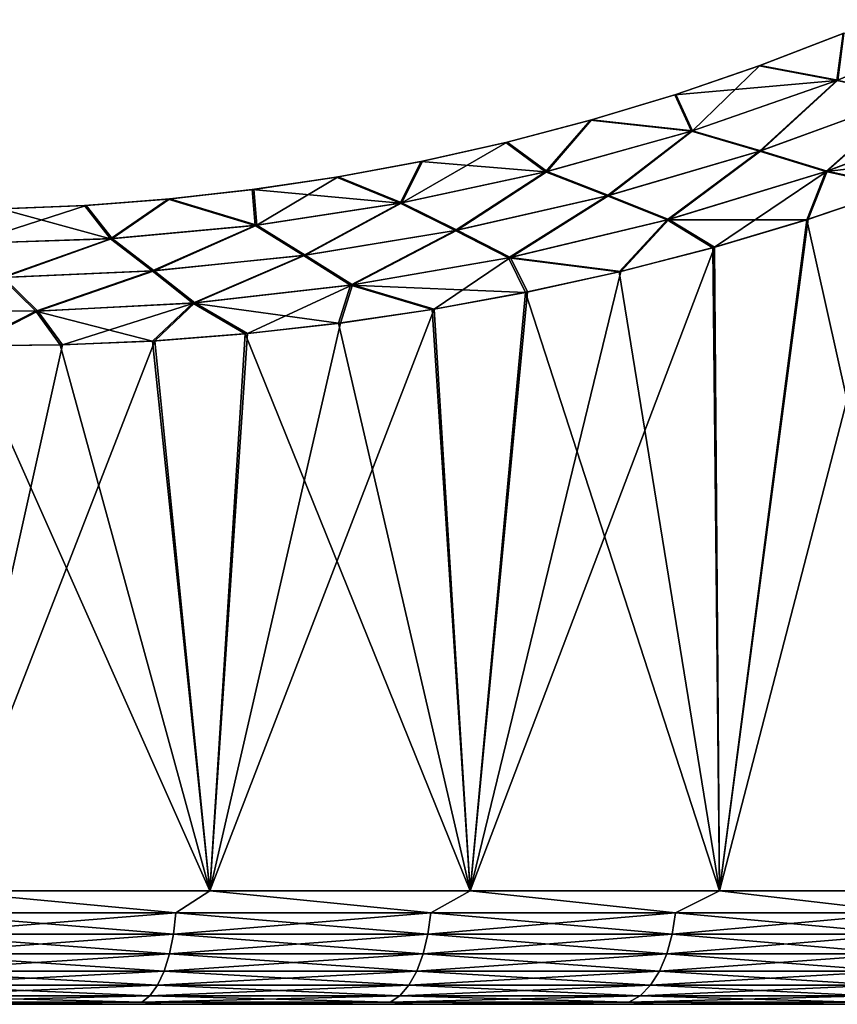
# Model space of a CAD drawing. Header units: metres. Extents: x -30 to 30, y -95 to 0.
# Tile 9 of 57: x 5.3 to 8.9, y -95 to -90.7. Entities that reach past the tile are written whole.
import ezdxf

# ---------------------------------------------------------------- set-up
doc = ezdxf.new("R2010")
doc.units = ezdxf.units.M
doc.layers.add('solid_122542', color=7, linetype='CONTINUOUS')

msp = doc.modelspace()

# ---------------------------------------------------------------- linework, layer by layer
at = {"layer": 'solid_122542'}
for points in [[(8.934551, -90.931152, 12.301333), (9.571009, -90.663406, 11.78205), (8.961998, -90.723816, 12.044331)], [(9.262839, -90.999092, 12.279376), (9.571009, -90.663406, 11.78205), (8.934551, -90.931152, 12.301333)], [(8.592492, -90.86631, 12.334268), (8.961998, -90.723816, 12.044331), (8.595639, -90.865158, -12.331898)], [(8.934551, -90.931152, 12.301333), (8.961998, -90.723816, 12.044331), (8.592492, -90.86631, 12.334268)], [(8.961998, -90.723816, 12.044331), (8.964399, -90.722839, -12.042381), (8.595639, -90.865158, -12.331898)], [(8.93802, -90.929817, -12.29865), (8.595639, -90.865158, -12.331898), (8.964399, -90.722839, -12.042381)], [(8.221318, -90.993652, 12.605302), (8.592492, -90.86631, 12.334268), (8.22536, -90.992348, -12.60249)], [(8.934551, -90.931152, 12.301333), (8.592492, -90.86631, 12.334268), (8.221318, -90.993652, 12.605302)], [(8.592492, -90.86631, 12.334268), (8.595639, -90.865158, -12.331898), (8.22536, -90.992348, -12.60249)], [(8.298935, -91.152718, -12.764905), (8.22536, -90.992348, -12.60249), (8.595639, -90.865158, -12.331898)], [(8.298935, -91.152718, -12.764905), (8.595639, -90.865158, -12.331898), (8.93802, -90.929817, -12.29865)], [(8.293643, -91.154236, 12.768396), (8.934551, -90.931152, 12.301333), (8.221318, -90.993652, 12.605302)], [(8.593868, -91.242508, 12.775152), (8.934551, -90.931152, 12.301333), (8.293643, -91.154236, 12.768396)], [(8.298935, -91.152718, -12.764905), (8.93802, -90.929817, -12.29865), (8.599212, -91.240868, -12.771541)], [(8.593868, -91.242508, 12.775152), (9.262839, -90.999092, 12.279376), (8.934551, -90.931152, 12.301333)], [(8.93802, -90.929817, -12.29865), (9.266413, -90.99762, -12.276523), (8.599212, -91.240868, -12.771541)], [(7.849022, -91.106094, 12.858377), (8.221318, -90.993652, 12.605302), (7.854035, -91.104675, -12.855137)], [(8.293643, -91.154236, 12.768396), (8.221318, -90.993652, 12.605302), (7.849022, -91.106094, 12.858377)], [(8.221318, -90.993652, 12.605302), (8.22536, -90.992348, -12.60249), (7.854035, -91.104675, -12.855137)], [(8.298935, -91.152718, -12.764905), (7.854035, -91.104675, -12.855137), (8.22536, -90.992348, -12.60249)], [(8.8859, -91.33168, 12.787543), (9.262839, -90.999092, 12.279376), (8.593868, -91.242508, 12.775152)], [(8.599212, -91.240868, -12.771541), (9.266413, -90.99762, -12.276523), (8.891247, -91.329941, -12.783848)], [(8.8859, -91.33168, 12.787543), (9.581989, -91.068604, 12.264244), (9.262839, -90.999092, 12.279376)], [(9.266413, -90.99762, -12.276523), (9.58565, -91.067017, -12.26125), (8.891247, -91.329941, -12.783848)], [(8.891247, -91.329941, -12.783848), (9.58565, -91.067017, -12.26125), (9.22222, -91.402046, -12.76766)], [(7.47605, -91.20388, 13.095054), (7.849022, -91.106094, 12.858377), (7.481995, -91.202438, -13.091455)], [(7.651774, -91.333611, 13.185484), (7.849022, -91.106094, 12.858377), (7.47605, -91.20388, 13.095054)], [(7.849022, -91.106094, 12.858377), (7.854035, -91.104675, -12.855137), (7.481995, -91.202438, -13.091455)], [(7.658747, -91.332031, -13.181357), (7.481995, -91.202438, -13.091455), (7.854035, -91.104675, -12.855137)], [(7.651774, -91.333611, 13.185484), (8.293643, -91.154236, 12.768396), (7.849022, -91.106094, 12.858377)], [(7.658747, -91.332031, -13.181357), (7.854035, -91.104675, -12.855137), (8.298935, -91.152718, -12.764905)], [(8.8859, -91.33168, 12.787543), (9.628901, -91.24781, 12.463818), (9.581989, -91.068604, 12.264244)], [(7.923306, -91.439278, 13.217443), (8.293643, -91.154236, 12.768396), (7.651774, -91.333611, 13.185484)], [(7.658747, -91.332031, -13.181357), (8.298935, -91.152718, -12.764905), (7.930482, -91.437576, -13.213153)], [(7.923306, -91.439278, 13.217443), (8.593868, -91.242508, 12.775152), (8.293643, -91.154236, 12.768396)], [(8.298935, -91.152718, -12.764905), (8.599212, -91.240868, -12.771541), (7.930482, -91.437576, -13.213153)], [(7.018446, -91.469833, -13.552064), (7.109532, -91.285904, -13.313061), (7.481995, -91.202438, -13.091455)], [(7.018446, -91.469833, -13.552064), (7.481995, -91.202438, -13.091455), (7.658747, -91.332031, -13.181357)], [(7.102821, -91.287277, 13.316892), (7.47605, -91.20388, 13.095054), (7.109532, -91.285904, -13.313061)], [(7.651774, -91.333611, 13.185484), (7.47605, -91.20388, 13.095054), (7.102821, -91.287277, 13.316892)], [(7.47605, -91.20388, 13.095054), (7.481995, -91.202438, -13.091455), (7.109532, -91.285904, -13.313061)], [(7.930482, -91.437576, -13.213153), (8.599212, -91.240868, -12.771541), (8.194662, -91.543571, -13.249735)], [(8.599212, -91.240868, -12.771541), (8.891247, -91.329941, -12.783848), (8.194662, -91.543571, -13.249735)], [(8.187373, -91.54538, 13.254138), (8.593868, -91.242508, 12.775152), (7.923306, -91.439278, 13.217443)], [(8.187373, -91.54538, 13.254138), (8.8859, -91.33168, 12.787543), (8.593868, -91.242508, 12.775152)], [(8.8859, -91.33168, 12.787543), (9.21656, -91.404045, 12.771747), (9.628901, -91.24781, 12.463818)], [(6.730169, -91.356476, 13.524335), (7.102821, -91.287277, 13.316892), (6.737289, -91.355278, -13.520473)], [(7.010703, -91.471306, 13.556332), (7.102821, -91.287277, 13.316892), (6.730169, -91.356476, 13.524335)], [(7.102821, -91.287277, 13.316892), (7.109532, -91.285904, -13.313061), (6.737289, -91.355278, -13.520473)], [(7.018446, -91.469833, -13.552064), (6.737289, -91.355278, -13.520473), (7.109532, -91.285904, -13.313061)], [(7.010703, -91.471306, 13.556332), (7.651774, -91.333611, 13.185484), (7.102821, -91.287277, 13.316892)], [(6.359415, -91.411629, 13.715371), (6.730169, -91.356476, 13.524335), (6.366476, -91.410706, -13.71171)], [(7.010703, -91.471306, 13.556332), (6.730169, -91.356476, 13.524335), (6.359415, -91.411629, 13.715371)], [(6.730169, -91.356476, 13.524335), (6.737289, -91.355278, -13.520473), (6.366476, -91.410706, -13.71171)], [(6.379138, -91.567955, -13.880626), (6.366476, -91.410706, -13.71171), (6.737289, -91.355278, -13.520473)], [(6.379138, -91.567955, -13.880626), (6.737289, -91.355278, -13.520473), (7.018446, -91.469833, -13.552064)], [(7.25314, -91.591545, 13.610188), (7.651774, -91.333611, 13.185484), (7.010703, -91.471306, 13.556332)], [(7.018446, -91.469833, -13.552064), (7.658747, -91.332031, -13.181357), (7.261377, -91.589943, -13.605651)], [(7.25314, -91.591545, 13.610188), (7.923306, -91.439278, 13.217443), (7.651774, -91.333611, 13.185484)], [(7.658747, -91.332031, -13.181357), (7.930482, -91.437576, -13.213153), (7.261377, -91.589943, -13.605651)], [(8.187373, -91.54538, 13.254138), (8.801966, -91.544296, 13.06093), (8.8859, -91.33168, 12.787543)], [(8.194662, -91.543571, -13.249735), (8.891247, -91.329941, -12.783848), (8.395124, -91.66571, -13.326079)], [(8.891247, -91.329941, -12.783848), (8.808452, -91.542267, -13.056557), (8.395124, -91.66571, -13.326079)], [(8.8859, -91.33168, 12.787543), (8.801966, -91.544296, 13.06093), (9.21656, -91.404045, 12.771747)], [(8.891247, -91.329941, -12.783848), (9.22222, -91.402046, -12.76766), (8.808452, -91.542267, -13.056557)], [(5.989958, -91.453232, 13.891411), (6.359415, -91.411629, 13.715371), (5.996845, -91.452576, -13.888047)], [(6.371724, -91.569122, 13.884457), (6.359415, -91.411629, 13.715371), (5.989958, -91.453232, 13.891411)], [(6.359415, -91.411629, 13.715371), (6.366476, -91.410706, -13.71171), (5.996845, -91.452576, -13.888047)], [(6.379138, -91.567955, -13.880626), (5.996845, -91.452576, -13.888047), (6.366476, -91.410706, -13.71171)], [(6.371724, -91.569122, 13.884457), (7.010703, -91.471306, 13.556332), (6.359415, -91.411629, 13.715371)], [(9.22222, -91.402046, -12.76766), (9.461677, -94.5, -12.591234), (8.417821, -94.5, -13.311754)], [(8.808452, -91.542267, -13.056557), (9.22222, -91.402046, -12.76766), (8.417821, -94.5, -13.311754)], [(9.21656, -91.404045, 12.771747), (8.801966, -91.544296, 13.06093), (9.461677, -94.5, 12.591234)], [(5.621023, -91.481621, 14.054147), (5.989958, -91.453232, 13.891411), (5.62801, -91.481201, -14.051036)], [(5.734818, -91.628204, 14.17275), (5.989958, -91.453232, 13.891411), (5.621023, -91.481621, 14.054147)], [(5.989958, -91.453232, 13.891411), (5.996845, -91.452576, -13.888047), (5.62801, -91.481201, -14.051036)], [(5.742224, -91.627533, -14.169417), (5.62801, -91.481201, -14.051036), (5.996845, -91.452576, -13.888047)], [(5.734818, -91.628204, 14.17275), (6.371724, -91.569122, 13.884457), (5.989958, -91.453232, 13.891411)], [(5.742224, -91.627533, -14.169417), (5.996845, -91.452576, -13.888047), (6.379138, -91.567955, -13.880626)], [(7.48883, -91.711823, 13.667992), (7.923306, -91.439278, 13.217443), (7.25314, -91.591545, 13.610188)], [(7.261377, -91.589943, -13.605651), (7.930482, -91.437576, -13.213153), (7.497432, -91.710106, -13.663249)], [(7.48883, -91.711823, 13.667992), (8.187373, -91.54538, 13.254138), (7.923306, -91.439278, 13.217443)], [(7.930482, -91.437576, -13.213153), (8.194662, -91.543571, -13.249735), (7.497432, -91.710106, -13.663249)], [(5.099741, -91.649559, 14.423986), (5.734818, -91.628204, 14.17275), (5.251803, -91.496979, 14.205271)], [(5.109142, -91.649605, -14.420609), (5.25956, -91.496788, -14.202228), (5.62801, -91.481201, -14.051036)], [(5.109142, -91.649605, -14.420609), (5.62801, -91.481201, -14.051036), (5.742224, -91.627533, -14.169417)], [(5.251803, -91.496979, 14.205271), (5.621023, -91.481621, 14.054147), (5.25956, -91.496788, -14.202228)], [(5.734818, -91.628204, 14.17275), (5.621023, -91.481621, 14.054147), (5.251803, -91.496979, 14.205271)], [(5.621023, -91.481621, 14.054147), (5.62801, -91.481201, -14.051036), (5.25956, -91.496788, -14.202228)], [(6.585021, -91.701363, 13.957273), (7.010703, -91.471306, 13.556332), (6.371724, -91.569122, 13.884457)], [(6.379138, -91.567955, -13.880626), (7.018446, -91.469833, -13.552064), (6.593038, -91.70005, -13.953127)], [(6.585021, -91.701363, 13.957273), (7.25314, -91.591545, 13.610188), (7.010703, -91.471306, 13.556332)], [(7.018446, -91.469833, -13.552064), (7.261377, -91.589943, -13.605651), (6.593038, -91.70005, -13.953127)], [(7.48883, -91.711823, 13.667992), (7.975084, -91.774109, 13.581625), (8.187373, -91.54538, 13.254138)], [(7.497432, -91.710106, -13.663249), (8.194662, -91.543571, -13.249735), (7.982946, -91.772217, -13.577005)], [(8.187373, -91.54538, 13.254138), (7.975084, -91.774109, 13.581625), (8.387897, -91.667709, 13.330629)], [(8.194662, -91.543571, -13.249735), (8.395124, -91.66571, -13.326079), (7.982946, -91.772217, -13.577005)], [(8.187373, -91.54538, 13.254138), (8.387897, -91.667709, 13.330629), (8.801966, -91.544296, 13.06093)], [(8.801966, -91.544296, 13.06093), (8.387897, -91.667709, 13.330629), (8.417821, -94.5, 13.311753)], [(8.395124, -91.66571, -13.326079), (8.808452, -91.542267, -13.056557), (8.417821, -94.5, -13.311754)], [(8.801966, -91.544296, 13.06093), (8.417821, -94.5, 13.311753), (9.461677, -94.5, 12.591234)], [(5.919165, -91.770081, 14.261907), (6.371724, -91.569122, 13.884457), (5.734818, -91.628204, 14.17275)], [(5.742224, -91.627533, -14.169417), (6.379138, -91.567955, -13.880626), (5.926939, -91.769264, -14.258341)], [(5.919165, -91.770081, 14.261907), (6.585021, -91.701363, 13.957273), (6.371724, -91.569122, 13.884457)], [(6.379138, -91.567955, -13.880626), (6.593038, -91.70005, -13.953127), (5.926939, -91.769264, -14.258341)], [(5.255302, -91.79879, 14.527073), (5.734818, -91.628204, 14.17275), (5.099741, -91.649559, 14.423986)], [(5.109142, -91.649605, -14.420609), (5.742224, -91.627533, -14.169417), (5.264664, -91.798698, -14.523622)], [(5.255302, -91.79879, 14.527073), (5.919165, -91.770081, 14.261907), (5.734818, -91.628204, 14.17275)], [(5.742224, -91.627533, -14.169417), (5.926939, -91.769264, -14.258341), (5.264664, -91.798698, -14.523622)], [(6.792195, -91.83329, 14.033308), (7.25314, -91.591545, 13.610188), (6.585021, -91.701363, 13.957273)], [(6.593038, -91.70005, -13.953127), (7.261377, -91.589943, -13.605651), (6.800753, -91.831856, -14.028888)], [(6.792195, -91.83329, 14.033308), (7.48883, -91.711823, 13.667992), (7.25314, -91.591545, 13.610188)], [(7.261377, -91.589943, -13.605651), (7.497432, -91.710106, -13.663249), (6.800753, -91.831856, -14.028888)], [(8.395124, -91.66571, -13.326079), (8.417821, -94.5, -13.311754), (7.319371, -94.5, -13.945942)], [(7.982946, -91.772217, -13.577005), (8.395124, -91.66571, -13.326079), (7.319371, -94.5, -13.945942)], [(8.387897, -91.667709, 13.330629), (7.975084, -91.774109, 13.581625), (8.417821, -94.5, 13.311753)], [(6.098004, -91.911369, 14.353647), (6.585021, -91.701363, 13.957273), (5.919165, -91.770081, 14.261907)], [(5.926939, -91.769264, -14.258341), (6.593038, -91.70005, -13.953127), (6.106152, -91.910423, -14.349861)], [(6.098004, -91.911369, 14.353647), (6.792195, -91.83329, 14.033308), (6.585021, -91.701363, 13.957273)], [(6.593038, -91.70005, -13.953127), (6.800753, -91.831856, -14.028888), (6.106152, -91.910423, -14.349861)], [(6.792195, -91.83329, 14.033308), (7.563086, -91.864395, 13.815289), (7.48883, -91.711823, 13.667992)], [(6.800753, -91.831856, -14.028888), (7.497432, -91.710106, -13.663249), (7.160364, -91.938065, -14.028246)], [(7.497432, -91.710106, -13.663249), (7.571512, -91.862671, -13.810674), (7.160364, -91.938065, -14.028246)], [(7.48883, -91.711823, 13.667992), (7.563086, -91.864395, 13.815289), (7.975084, -91.774109, 13.581625)], [(7.497432, -91.710106, -13.663249), (7.982946, -91.772217, -13.577005), (7.571512, -91.862671, -13.810674)], [(4.71621, -91.941917, 14.871823), (5.405976, -91.947227, 14.632189), (5.255302, -91.79879, 14.527073)], [(5.264664, -91.798698, -14.523622), (5.415342, -91.946999, -14.628655), (4.729558, -91.942642, -14.867746)], [(5.405976, -91.947227, 14.632189), (5.919165, -91.770081, 14.261907), (5.255302, -91.79879, 14.527073)], [(5.264664, -91.798698, -14.523622), (5.926939, -91.769264, -14.258341), (5.415342, -91.946999, -14.628655)], [(5.405976, -91.947227, 14.632189), (6.098004, -91.911369, 14.353647), (5.919165, -91.770081, 14.261907)], [(5.926939, -91.769264, -14.258341), (6.106152, -91.910423, -14.349861), (5.415342, -91.946999, -14.628655)], [(7.571512, -91.862671, -13.810674), (7.982946, -91.772217, -13.577005), (7.319371, -94.5, -13.945942)], [(7.975084, -91.774109, 13.581625), (7.563086, -91.864395, 13.815289), (8.417821, -94.5, 13.311753)], [(6.098004, -91.911369, 14.353647), (6.739436, -92.000641, 14.235256), (6.792195, -91.83329, 14.033308)], [(6.106152, -91.910423, -14.349861), (6.800753, -91.831856, -14.028888), (6.338821, -92.046028, -14.418108)], [(6.800753, -91.831856, -14.028888), (6.748961, -91.999367, -14.230742), (6.338821, -92.046028, -14.418108)], [(6.792195, -91.83329, 14.033308), (6.739436, -92.000641, 14.235256), (7.151399, -91.939583, 14.032819)], [(6.800753, -91.831856, -14.028888), (7.160364, -91.938065, -14.028246), (6.748961, -91.999367, -14.230742)], [(6.792195, -91.83329, 14.033308), (7.151399, -91.939583, 14.032819), (7.563086, -91.864395, 13.815289)], [(7.563086, -91.864395, 13.815289), (7.151399, -91.939583, 14.032819), (7.319372, -94.5, 13.945942)], [(7.160364, -91.938065, -14.028246), (7.571512, -91.862671, -13.810674), (7.319371, -94.5, -13.945942)], [(7.563086, -91.864395, 13.815289), (7.319372, -94.5, 13.945942), (8.417821, -94.5, 13.311753)], [(5.405976, -91.947227, 14.632189), (5.920402, -92.07859, 14.594908), (6.098004, -91.911369, 14.353647)], [(5.415342, -91.946999, -14.628655), (6.106152, -91.910423, -14.349861), (5.523899, -92.095543, -14.749544)], [(6.106152, -91.910423, -14.349861), (5.930666, -92.077873, -14.59074), (5.523899, -92.095543, -14.749544)], [(6.098004, -91.911369, 14.353647), (5.920402, -92.07859, 14.594908), (6.328885, -92.047043, 14.422473)], [(6.106152, -91.910423, -14.349861), (6.338821, -92.046028, -14.418108), (5.930666, -92.077873, -14.59074)], [(6.098004, -91.911369, 14.353647), (6.328885, -92.047043, 14.422473), (6.739436, -92.000641, 14.235256)], [(4.71621, -91.941917, 14.871823), (5.106138, -92.099594, 14.899323), (5.405976, -91.947227, 14.632189)], [(4.729558, -91.942642, -14.867746), (5.415342, -91.946999, -14.628655), (5.117839, -92.099693, -14.895308)], [(5.405976, -91.947227, 14.632189), (5.106138, -92.099594, 14.899323), (5.513135, -92.095909, 14.753571)], [(5.415342, -91.946999, -14.628655), (5.523899, -92.095543, -14.749544), (5.117839, -92.099693, -14.895308)], [(5.405976, -91.947227, 14.632189), (5.513135, -92.095909, 14.753571), (5.920402, -92.07859, 14.594908)], [(7.160364, -91.938065, -14.028246), (7.319371, -94.5, -13.945942), (6.17345, -94.5, -14.489686)], [(6.748961, -91.999367, -14.230742), (7.160364, -91.938065, -14.028246), (6.17345, -94.5, -14.489686)], [(7.151399, -91.939583, 14.032819), (6.739436, -92.000641, 14.235256), (7.319372, -94.5, 13.945942)], [(6.338821, -92.046028, -14.418108), (6.748961, -91.999367, -14.230742), (6.17345, -94.5, -14.489686)], [(6.739436, -92.000641, 14.235256), (6.328885, -92.047043, 14.422473), (7.319372, -94.5, 13.945942)], [(6.328885, -92.047043, 14.422473), (5.920402, -92.07859, 14.594908), (6.173451, -94.5, 14.489686)], [(5.930666, -92.077873, -14.59074), (6.338821, -92.046028, -14.418108), (6.17345, -94.5, -14.489686)], [(6.328885, -92.047043, 14.422473), (6.173451, -94.5, 14.489686), (7.319372, -94.5, 13.945942)], [(5.930666, -92.077873, -14.59074), (6.17345, -94.5, -14.489686), (4.987496, -94.5, -14.939457)], [(5.523899, -92.095543, -14.749544), (5.930666, -92.077873, -14.59074), (4.987496, -94.5, -14.939457)], [(5.117839, -92.099693, -14.895308), (5.523899, -92.095543, -14.749544), (4.987496, -94.5, -14.939457)], [(5.106138, -92.099594, 14.899323), (4.987496, -94.5, 14.939457), (6.173451, -94.5, 14.489686)], [(5.513135, -92.095909, 14.753571), (5.106138, -92.099594, 14.899323), (6.173451, -94.5, 14.489686)], [(5.920402, -92.07859, 14.594908), (5.513135, -92.095909, 14.753571), (6.173451, -94.5, 14.489686)], [(4.864049, -94.597542, -14.970003), (4.987496, -94.5, -14.939457), (6.023588, -94.597542, -14.542227)], [(6.023588, -94.597542, 14.542227), (4.987496, -94.5, 14.939457), (4.864049, -94.597542, 14.970003)], [(6.023588, -94.597542, -14.542227), (4.987496, -94.5, -14.939457), (6.17345, -94.5, -14.489686)], [(6.023588, -94.597542, 14.542227), (6.173451, -94.5, 14.489686), (4.987496, -94.5, 14.939457)], [(6.023588, -94.597542, -14.542227), (6.17345, -94.5, -14.489686), (7.145989, -94.597542, -14.024793)], [(7.145989, -94.597542, 14.024793), (6.173451, -94.5, 14.489686), (6.023588, -94.597542, 14.542227)], [(7.145989, -94.597542, -14.024793), (6.17345, -94.5, -14.489686), (7.319371, -94.5, -13.945942)], [(7.145989, -94.597542, 14.024793), (7.319372, -94.5, 13.945942), (6.173451, -94.5, 14.489686)], [(7.145989, -94.597542, -14.024793), (7.319371, -94.5, -13.945942), (8.224333, -94.597542, -13.420891)], [(8.224333, -94.597542, 13.420891), (7.319372, -94.5, 13.945942), (7.145989, -94.597542, 14.024793)], [(8.224333, -94.597542, -13.420891), (7.319371, -94.5, -13.945942), (8.417821, -94.5, -13.311754)], [(8.224333, -94.597542, 13.420891), (8.417821, -94.5, 13.311753), (7.319372, -94.5, 13.945942)], [(8.224333, -94.597542, -13.420891), (8.417821, -94.5, -13.311754), (9.25197, -94.597542, -12.734245)], [(9.25197, -94.597542, 12.734245), (8.417821, -94.5, 13.311753), (8.224333, -94.597542, 13.420891)], [(9.25197, -94.597542, -12.734245), (8.417821, -94.5, -13.311754), (9.461677, -94.5, -12.591234)], [(9.25197, -94.597542, 12.734245), (9.461677, -94.5, 12.591234), (8.417821, -94.5, 13.311753)], [(4.864049, -94.597542, 14.970003), (4.855245, -94.691429, 14.942907), (6.012685, -94.691429, 14.515904)], [(6.023588, -94.597542, -14.542227), (6.012685, -94.691429, -14.515904), (4.855245, -94.691429, -14.942907)], [(4.864049, -94.597542, -14.970003), (6.023588, -94.597542, -14.542227), (4.855245, -94.691429, -14.942907)], [(6.023588, -94.597542, 14.542227), (4.864049, -94.597542, 14.970003), (6.012685, -94.691429, 14.515904)], [(6.023588, -94.597542, 14.542227), (6.012685, -94.691429, 14.515904), (7.133054, -94.691429, 13.999408)], [(7.145989, -94.597542, -14.024793), (7.133054, -94.691429, -13.999408), (6.012685, -94.691429, -14.515904)], [(6.023588, -94.597542, -14.542227), (7.145989, -94.597542, -14.024793), (6.012685, -94.691429, -14.515904)], [(7.145989, -94.597542, 14.024793), (6.023588, -94.597542, 14.542227), (7.133054, -94.691429, 13.999408)], [(7.145989, -94.597542, 14.024793), (7.133054, -94.691429, 13.999408), (8.209446, -94.691429, 13.396599)], [(8.224333, -94.597542, -13.420891), (8.209446, -94.691429, -13.396599), (7.133054, -94.691429, -13.999408)], [(7.145989, -94.597542, -14.024793), (8.224333, -94.597542, -13.420891), (7.133054, -94.691429, -13.999408)], [(8.224333, -94.597542, 13.420891), (7.145989, -94.597542, 14.024793), (8.209446, -94.691429, 13.396599)], [(8.224333, -94.597542, 13.420891), (8.209446, -94.691429, 13.396599), (9.235225, -94.691429, 12.711196)], [(9.25197, -94.597542, -12.734245), (9.235225, -94.691429, -12.711196), (8.209446, -94.691429, -13.396599)], [(8.224333, -94.597542, -13.420891), (9.25197, -94.597542, -12.734245), (8.209446, -94.691429, -13.396599)], [(9.25197, -94.597542, 12.734245), (8.224333, -94.597542, 13.420891), (9.235225, -94.691429, 12.711196)], [(4.855245, -94.691429, 14.942907), (4.840945, -94.777946, 14.898895), (5.994976, -94.777946, 14.473151)], [(6.012685, -94.691429, -14.515904), (5.994976, -94.777946, -14.473151), (4.840945, -94.777946, -14.898895)], [(4.855245, -94.691429, -14.942907), (6.012685, -94.691429, -14.515904), (4.840945, -94.777946, -14.898895)], [(6.012685, -94.691429, 14.515904), (4.855245, -94.691429, 14.942907), (5.994976, -94.777946, 14.473151)], [(6.012685, -94.691429, 14.515904), (5.994976, -94.777946, 14.473151), (7.112045, -94.777946, 13.958175)], [(7.133054, -94.691429, -13.999408), (7.112045, -94.777946, -13.958175), (5.994976, -94.777946, -14.473151)], [(6.012685, -94.691429, -14.515904), (7.133054, -94.691429, -13.999408), (5.994976, -94.777946, -14.473151)], [(7.133054, -94.691429, 13.999408), (6.012685, -94.691429, 14.515904), (7.112045, -94.777946, 13.958175)], [(7.133054, -94.691429, 13.999408), (7.112045, -94.777946, 13.958175), (8.185266, -94.777946, 13.357141)], [(8.209446, -94.691429, -13.396599), (8.185266, -94.777946, -13.357141), (7.112045, -94.777946, -13.958175)], [(7.133054, -94.691429, -13.999408), (8.209446, -94.691429, -13.396599), (7.112045, -94.777946, -13.958175)], [(8.209446, -94.691429, 13.396599), (7.133054, -94.691429, 13.999408), (8.185266, -94.777946, 13.357141)], [(8.209446, -94.691429, 13.396599), (8.185266, -94.777946, 13.357141), (9.208024, -94.777946, 12.673758)], [(9.235225, -94.691429, -12.711196), (9.208024, -94.777946, -12.673758), (8.185266, -94.777946, -13.357141)], [(8.209446, -94.691429, -13.396599), (9.235225, -94.691429, -12.711196), (8.185266, -94.777946, -13.357141)], [(9.235225, -94.691429, 12.711196), (8.209446, -94.691429, 13.396599), (9.208024, -94.777946, 12.673758)], [(4.840945, -94.777946, 14.898895), (4.821699, -94.85376, 14.839663), (5.971142, -94.85376, 14.415611)], [(5.994976, -94.777946, -14.473151), (5.971142, -94.85376, -14.415611), (4.821699, -94.85376, -14.839663)], [(4.840945, -94.777946, -14.898895), (5.994976, -94.777946, -14.473151), (4.821699, -94.85376, -14.839663)], [(5.994976, -94.777946, 14.473151), (4.840945, -94.777946, 14.898895), (5.971142, -94.85376, 14.415611)], [(5.994976, -94.777946, 14.473151), (5.971142, -94.85376, 14.415611), (7.08377, -94.85376, 13.902682)], [(7.112045, -94.777946, -13.958175), (7.08377, -94.85376, -13.902682), (5.971142, -94.85376, -14.415611)], [(5.994976, -94.777946, -14.473151), (7.112045, -94.777946, -13.958175), (5.971142, -94.85376, -14.415611)], [(7.112045, -94.777946, 13.958175), (5.994976, -94.777946, 14.473151), (7.08377, -94.85376, 13.902682)], [(7.112045, -94.777946, 13.958175), (7.08377, -94.85376, 13.902682), (8.152725, -94.85376, 13.304039)], [(8.185266, -94.777946, -13.357141), (8.152725, -94.85376, -13.304039), (7.08377, -94.85376, -13.902682)], [(7.112045, -94.777946, -13.958175), (8.185266, -94.777946, -13.357141), (7.08377, -94.85376, -13.902682)], [(8.185266, -94.777946, 13.357141), (7.112045, -94.777946, 13.958175), (8.152725, -94.85376, 13.304039)], [(8.185266, -94.777946, 13.357141), (8.152725, -94.85376, 13.304039), (9.171416, -94.85376, 12.623371)], [(9.208024, -94.777946, -12.673758), (9.171416, -94.85376, -12.623371), (8.152725, -94.85376, -13.304039)], [(8.185266, -94.777946, -13.357141), (9.208024, -94.777946, -12.673758), (8.152725, -94.85376, -13.304039)], [(9.208024, -94.777946, 12.673758), (8.185266, -94.777946, 13.357141), (9.171416, -94.85376, 12.623371)], [(4.821699, -94.85376, 14.839663), (4.798249, -94.915955, 14.76749), (5.942101, -94.915955, 14.345501)], [(5.971142, -94.85376, -14.415611), (5.942101, -94.915955, -14.345501), (4.798249, -94.915955, -14.76749)], [(4.821699, -94.85376, -14.839663), (5.971142, -94.85376, -14.415611), (4.798249, -94.915955, -14.76749)], [(5.971142, -94.85376, 14.415611), (4.821699, -94.85376, 14.839663), (5.942101, -94.915955, 14.345501)], [(5.971142, -94.85376, 14.415611), (5.942101, -94.915955, 14.345501), (7.049319, -94.915955, 13.835067)], [(7.08377, -94.85376, -13.902682), (7.049319, -94.915955, -13.835067), (5.942101, -94.915955, -14.345501)], [(5.971142, -94.85376, -14.415611), (7.08377, -94.85376, -13.902682), (5.942101, -94.915955, -14.345501)], [(7.08377, -94.85376, 13.902682), (5.971142, -94.85376, 14.415611), (7.049319, -94.915955, 13.835067)], [(7.08377, -94.85376, 13.902682), (7.049319, -94.915955, 13.835067), (8.113075, -94.915955, 13.239335)], [(8.152725, -94.85376, -13.304039), (8.113075, -94.915955, -13.239335), (7.049319, -94.915955, -13.835067)], [(7.08377, -94.85376, -13.902682), (8.152725, -94.85376, -13.304039), (7.049319, -94.915955, -13.835067)], [(8.152725, -94.85376, 13.304039), (7.08377, -94.85376, 13.902682), (8.113075, -94.915955, 13.239335)], [(8.152725, -94.85376, 13.304039), (8.113075, -94.915955, 13.239335), (9.126811, -94.915955, 12.561977)], [(9.171416, -94.85376, -12.623371), (9.126811, -94.915955, -12.561977), (8.113075, -94.915955, -13.239335)], [(8.152725, -94.85376, -13.304039), (9.171416, -94.85376, -12.623371), (8.113075, -94.915955, -13.239335)], [(9.171416, -94.85376, 12.623371), (8.152725, -94.85376, 13.304039), (9.126811, -94.915955, 12.561977)], [(4.798249, -94.915955, 14.76749), (4.771497, -94.962128, 14.685157), (5.908972, -94.962128, 14.26552)], [(5.942101, -94.915955, -14.345501), (5.908972, -94.962128, -14.26552), (4.771497, -94.962128, -14.685157)], [(4.798249, -94.915955, -14.76749), (5.942101, -94.915955, -14.345501), (4.771497, -94.962128, -14.685157)], [(5.942101, -94.915955, 14.345501), (4.798249, -94.915955, 14.76749), (5.908972, -94.962128, 14.26552)], [(5.942101, -94.915955, 14.345501), (5.908972, -94.962128, 14.26552), (7.010016, -94.962128, 13.757932)], [(7.049319, -94.915955, -13.835067), (7.010016, -94.962128, -13.757932), (5.908972, -94.962128, -14.26552)], [(5.942101, -94.915955, -14.345501), (7.049319, -94.915955, -13.835067), (5.908972, -94.962128, -14.26552)], [(7.049319, -94.915955, 13.835067), (5.942101, -94.915955, 14.345501), (7.010016, -94.962128, 13.757932)], [(7.049319, -94.915955, 13.835067), (7.010016, -94.962128, 13.757932), (8.067842, -94.962128, 13.165522)], [(8.113075, -94.915955, -13.239335), (8.067842, -94.962128, -13.165522), (7.010016, -94.962128, -13.757932)], [(7.049319, -94.915955, -13.835067), (8.113075, -94.915955, -13.239335), (7.010016, -94.962128, -13.757932)], [(8.113075, -94.915955, 13.239335), (7.049319, -94.915955, 13.835067), (8.067842, -94.962128, 13.165522)], [(8.113075, -94.915955, 13.239335), (8.067842, -94.962128, 13.165522), (9.075927, -94.962128, 12.49194)], [(9.126811, -94.915955, -12.561977), (9.075927, -94.962128, -12.49194), (8.067842, -94.962128, -13.165522)], [(8.113075, -94.915955, -13.239335), (9.126811, -94.915955, -12.561977), (8.067842, -94.962128, -13.165522)], [(9.126811, -94.915955, 12.561977), (8.113075, -94.915955, 13.239335), (9.075927, -94.962128, 12.49194)], [(4.771497, -94.962128, 14.685157), (4.742474, -94.990509, 14.595834), (5.87303, -94.990509, 14.178749)], [(5.908972, -94.962128, -14.26552), (5.87303, -94.990509, -14.178749), (4.742474, -94.990509, -14.595834)], [(4.771497, -94.962128, -14.685157), (5.908972, -94.962128, -14.26552), (4.742474, -94.990509, -14.595834)], [(5.908972, -94.962128, 14.26552), (4.771497, -94.962128, 14.685157), (5.87303, -94.990509, 14.178749)], [(5.908972, -94.962128, 14.26552), (5.87303, -94.990509, 14.178749), (6.967377, -94.990509, 13.674248)], [(7.010016, -94.962128, -13.757932), (6.967377, -94.990509, -13.674248), (5.87303, -94.990509, -14.178749)], [(5.908972, -94.962128, -14.26552), (7.010016, -94.962128, -13.757932), (5.87303, -94.990509, -14.178749)], [(7.010016, -94.962128, 13.757932), (5.908972, -94.962128, 14.26552), (6.967377, -94.990509, 13.674248)], [(7.010016, -94.962128, 13.757932), (6.967377, -94.990509, 13.674248), (8.018768, -94.990509, 13.085441)], [(8.067842, -94.962128, -13.165522), (8.018768, -94.990509, -13.085441), (6.967377, -94.990509, -13.674248)], [(7.010016, -94.962128, -13.757932), (8.067842, -94.962128, -13.165522), (6.967377, -94.990509, -13.674248)], [(8.067842, -94.962128, 13.165522), (7.010016, -94.962128, 13.757932), (8.018768, -94.990509, 13.085441)], [(8.067842, -94.962128, 13.165522), (8.018768, -94.990509, 13.085441), (9.020721, -94.990509, 12.415957)], [(9.075927, -94.962128, -12.49194), (9.020721, -94.990509, -12.415957), (8.018768, -94.990509, -13.085441)], [(8.067842, -94.962128, -13.165522), (9.075927, -94.962128, -12.49194), (8.018768, -94.990509, -13.085441)], [(9.075927, -94.962128, 12.49194), (8.067842, -94.962128, 13.165522), (9.020721, -94.990509, 12.415957)], [(5.87303, -94.990509, 14.178749), (4.742474, -94.990509, 14.595834), (4.826718, -95, 14.465896)], [(4.742474, -94.990509, -14.595834), (5.87303, -94.990509, -14.178749), (4.826638, -95, -14.465922)], [(5.87303, -94.990509, -14.178749), (5.973082, -95, -14.031301), (4.826638, -95, -14.465922)], [(4.826638, -95, -14.465922), (5.973082, -95, -14.031301), (4.826718, -95, 14.465896)], [(5.87303, -94.990509, 14.178749), (4.826718, -95, 14.465896), (5.973161, -95, 14.031268)], [(5.973082, -95, -14.031301), (5.973161, -95, 14.031268), (4.826718, -95, 14.465896)], [(6.967377, -94.990509, 13.674248), (5.87303, -94.990509, 14.178749), (5.973161, -95, 14.031268)], [(5.87303, -94.990509, -14.178749), (6.967377, -94.990509, -13.674248), (5.973082, -95, -14.031301)], [(6.967377, -94.990509, -13.674248), (7.085166, -95, -13.503992), (5.973082, -95, -14.031301)], [(5.973082, -95, -14.031301), (7.085166, -95, -13.503992), (5.973161, -95, 14.031268)], [(6.967377, -94.990509, 13.674248), (5.973161, -95, 14.031268), (7.085239, -95, 13.503954)], [(7.085166, -95, -13.503992), (7.085239, -95, 13.503954), (5.973161, -95, 14.031268)], [(8.018768, -94.990509, 13.085441), (6.967377, -94.990509, 13.674248), (7.085239, -95, 13.503954)], [(6.967377, -94.990509, -13.674248), (8.018768, -94.990509, -13.085441), (7.085166, -95, -13.503992)], [(8.018768, -94.990509, -13.085441), (8.146837, -95, -12.891334), (7.085166, -95, -13.503992)], [(7.085166, -95, -13.503992), (8.146837, -95, -12.891334), (7.085239, -95, 13.503954)], [(8.018768, -94.990509, 13.085441), (7.085239, -95, 13.503954), (8.146907, -95, 12.891289)], [(8.146837, -95, -12.891334), (8.146907, -95, 12.891289), (7.085239, -95, 13.503954)], [(9.020721, -94.990509, 12.415957), (8.018768, -94.990509, 13.085441), (8.146907, -95, 12.891289)], [(8.018768, -94.990509, -13.085441), (9.020721, -94.990509, -12.415957), (8.146837, -95, -12.891334)], [(9.020721, -94.990509, -12.415957), (9.159812, -95, -12.192334), (8.146837, -95, -12.891334)], [(8.146837, -95, -12.891334), (9.159812, -95, -12.192334), (8.146907, -95, 12.891289)], [(9.020721, -94.990509, 12.415957), (8.146907, -95, 12.891289), (9.159879, -95, 12.192285)], [(9.159812, -95, -12.192334), (9.159879, -95, 12.192285), (8.146907, -95, 12.891289)]]:
    msp.add_3dface(points, dxfattribs=at)

doc.saveas('drawing.dxf')
